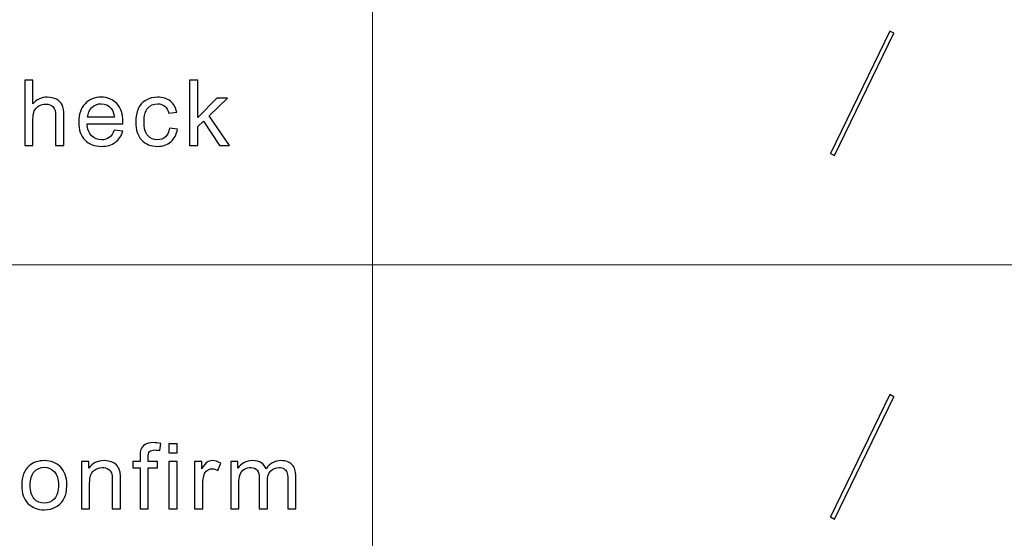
# Model space of a CAD drawing. Header units: centimetres. Extents: x -24.5 to 49.7, y -16.6 to 18.4.
# Tile 192 of 248: x 11.7 to 14, y -14.6 to -13.4. Entities that reach past the tile are written whole.
import ezdxf

# ---------------------------------------------------------------- set-up
doc = ezdxf.new("R2010")
doc.units = ezdxf.units.CM
doc.header["$MEASUREMENT"] = 0
doc.layers.add('layer 1', color=7, linetype='Continuous')

msp = doc.modelspace()

# ---------------------------------------------------------------- linework, layer by layer
at = {"layer": 'layer 1', "color": 1, "lineweight": 0}
msp.add_open_spline([(24.98821, 18.39808), (24.98821, 18.39808), (24.98821, -16.60193), (24.98821, -16.60193), (24.98821, -16.60193), (-24.51772, -16.60193), (-24.51772, -16.60193), (-24.51772, -16.60193), (-24.51772, 18.39808), (-24.51772, 18.39808), (-24.51772, 18.39808), (24.98821, 18.39808), (24.98821, 18.39808)], degree=3, knots=[0, 0, 0, 0, 0.25, 0.25, 0.25, 0.5, 0.5, 0.5, 0.75, 0.75, 0.75, 1, 1, 1, 1], dxfattribs=at)
at = {"layer": 'layer 1', "color": 5, "lineweight": 0}
msp.add_open_spline([(-23.26688, 17.18067), (-23.26688, 17.18067), (-23.26688, -15.60944), (-23.26688, -15.60944), (-23.26688, -15.60944), (23.98644, -15.60944), (23.98644, -15.60944)], degree=3, knots=[0, 0, 0, 0, 0.5, 0.5, 0.5, 1, 1, 1, 1], dxfattribs=at)
at = {"layer": 'layer 1', "lineweight": 0}
for points in [[(12.52348, -9.87641), (12.52348, -9.87641), (12.52348, -15.60944), (12.52348, -15.60944)], [(6.64187, -13.97668), (6.64187, -13.97668), (16.34023, -13.97668), (16.34023, -13.97668)]]:
    msp.add_open_spline(points, degree=3, dxfattribs=at)
at = {"layer": 'layer 1'}
for points in [[(13.70369, -13.45299), (13.70369, -13.45299), (13.56924, -13.72982), (13.56924, -13.72982), (13.56924, -13.72982), (13.56001, -13.72463), (13.56001, -13.72463), (13.56001, -13.72463), (13.69447, -13.44781), (13.69447, -13.44781), (13.69447, -13.44781), (13.70369, -13.45299), (13.70369, -13.45299)], [(13.70369, -14.27545), (13.70369, -14.27545), (13.56924, -14.55228), (13.56924, -14.55228), (13.56924, -14.55228), (13.56001, -14.54709), (13.56001, -14.54709), (13.56001, -14.54709), (13.69447, -14.27027), (13.69447, -14.27027), (13.69447, -14.27027), (13.70369, -14.27545), (13.70369, -14.27545)]]:
    msp.add_open_spline(points, degree=3, knots=[0, 0, 0, 0, 0.25, 0.25, 0.25, 0.5, 0.5, 0.5, 0.75, 0.75, 0.75, 1, 1, 1, 1], dxfattribs=at)
at = {"layer": 'layer 1', "lineweight": 9}
for points in [[(13.70369, -13.45299), (13.70369, -13.45299), (13.56924, -13.72982), (13.56924, -13.72982), (13.56924, -13.72982), (13.56001, -13.72463), (13.56001, -13.72463), (13.56001, -13.72463), (13.69447, -13.44781), (13.69447, -13.44781), (13.69447, -13.44781), (13.70369, -13.45299), (13.70369, -13.45299)], [(13.70369, -14.27545), (13.70369, -14.27545), (13.56924, -14.55228), (13.56924, -14.55228), (13.56924, -14.55228), (13.56001, -14.54709), (13.56001, -14.54709), (13.56001, -14.54709), (13.69447, -14.27027), (13.69447, -14.27027), (13.69447, -14.27027), (13.70369, -14.27545), (13.70369, -14.27545)]]:
    msp.add_open_spline(points, degree=3, knots=[0, 0, 0, 0, 0.25, 0.25, 0.25, 0.5, 0.5, 0.5, 0.75, 0.75, 0.75, 1, 1, 1, 1], dxfattribs=at)
at = {"layer": 'layer 1', "color": 250}
for points, knots in [([(11.7365, -13.70653), (11.7365, -13.70653), (11.7365, -13.55931), (11.7365, -13.55931), (11.7365, -13.55931), (11.75494, -13.55931), (11.75494, -13.55931), (11.75494, -13.55931), (11.75494, -13.61229), (11.75494, -13.61229), (11.7635, -13.60246), (11.7743, -13.59756), (11.78736, -13.59756), (11.79536, -13.59756), (11.80231, -13.5991), (11.80825, -13.60222), (11.81415, -13.60534), (11.81838, -13.60962), (11.82093, -13.6151), (11.82348, -13.62059), (11.82474, -13.62857), (11.82474, -13.63899), (11.82474, -13.63899), (11.82474, -13.70653), (11.82474, -13.70653), (11.82474, -13.70653), (11.8063, -13.70653), (11.8063, -13.70653), (11.8063, -13.70653), (11.8063, -13.63906), (11.8063, -13.63906), (11.8063, -13.63004), (11.80431, -13.62346), (11.80035, -13.61935), (11.79638, -13.61524), (11.79078, -13.61318), (11.78352, -13.61318), (11.7781, -13.61318), (11.773, -13.61455), (11.76822, -13.61733), (11.76343, -13.62011), (11.76005, -13.62387), (11.75799, -13.62864), (11.75596, -13.63337), (11.75494, -13.63991), (11.75494, -13.64827), (11.75494, -13.64827), (11.75494, -13.70653), (11.75494, -13.70653), (11.75494, -13.70653), (11.7365, -13.70653), (11.7365, -13.70653)], [0, 0, 0, 0, 0.0588235, 0.0588235, 0.0588235, 0.1176471, 0.1176471, 0.1176471, 0.1764706, 0.1764706, 0.1764706, 0.2352941, 0.2352941, 0.2352941, 0.2941176, 0.2941176, 0.2941176, 0.3529412, 0.3529412, 0.3529412, 0.4117647, 0.4117647, 0.4117647, 0.4705882, 0.4705882, 0.4705882, 0.5294118, 0.5294118, 0.5294118, 0.5882353, 0.5882353, 0.5882353, 0.6470588, 0.6470588, 0.6470588, 0.7058824, 0.7058824, 0.7058824, 0.7647059, 0.7647059, 0.7647059, 0.8235294, 0.8235294, 0.8235294, 0.8823529, 0.8823529, 0.8823529, 0.9411765, 0.9411765, 0.9411765, 1, 1, 1, 1]), ([(12.10945, -13.70653), (12.10945, -13.70653), (12.10945, -13.55931), (12.10945, -13.55931), (12.10945, -13.55931), (12.1279, -13.55931), (12.1279, -13.55931), (12.1279, -13.55931), (12.1279, -13.64317), (12.1279, -13.64317), (12.1279, -13.64317), (12.17149, -13.59982), (12.17149, -13.59982), (12.17149, -13.59982), (12.19532, -13.59982), (12.19532, -13.59982), (12.19532, -13.59982), (12.15382, -13.63947), (12.15382, -13.63947), (12.15382, -13.63947), (12.19951, -13.70653), (12.19951, -13.70653), (12.19951, -13.70653), (12.1768, -13.70653), (12.1768, -13.70653), (12.1768, -13.70653), (12.14068, -13.65201), (12.14068, -13.65201), (12.14068, -13.65201), (12.1279, -13.66421), (12.1279, -13.66421), (12.1279, -13.66421), (12.1279, -13.70653), (12.1279, -13.70653), (12.1279, -13.70653), (12.10945, -13.70653), (12.10945, -13.70653)], [0, 0, 0, 0, 0.0833333, 0.0833333, 0.0833333, 0.1666667, 0.1666667, 0.1666667, 0.25, 0.25, 0.25, 0.3333333, 0.3333333, 0.3333333, 0.4166667, 0.4166667, 0.4166667, 0.5, 0.5, 0.5, 0.5833333, 0.5833333, 0.5833333, 0.6666667, 0.6666667, 0.6666667, 0.75, 0.75, 0.75, 0.8333333, 0.8333333, 0.8333333, 0.9166667, 0.9166667, 0.9166667, 1, 1, 1, 1]), ([(11.93891, -13.67199), (11.93891, -13.67199), (11.95799, -13.67445), (11.95799, -13.67445), (11.95501, -13.68532), (11.94947, -13.69378), (11.94135, -13.69978), (11.93325, -13.70578), (11.92291, -13.70879), (11.9103, -13.70879), (11.89444, -13.70879), (11.88187, -13.70399), (11.87257, -13.6944), (11.86329, -13.68484), (11.85864, -13.67137), (11.85864, -13.65407), (11.85864, -13.63618), (11.86332, -13.62226), (11.87272, -13.61239), (11.88212, -13.60249), (11.89431, -13.59756), (11.90929, -13.59756), (11.92379, -13.59756), (11.93562, -13.60239), (11.94482, -13.61209), (11.954, -13.62178), (11.95861, -13.63542), (11.95861, -13.653), (11.95861, -13.65407), (11.95858, -13.65568), (11.95851, -13.6578), (11.95851, -13.6578), (11.8775, -13.6578), (11.8775, -13.6578), (11.8782, -13.66949), (11.88155, -13.67846), (11.88763, -13.68467), (11.89368, -13.69087), (11.90125, -13.69399), (11.9103, -13.69399), (11.91704, -13.69399), (11.92281, -13.69224), (11.92756, -13.68874), (11.93234, -13.68525), (11.93611, -13.67966), (11.93891, -13.67199)], [0, 0, 0, 0, 0.0666667, 0.0666667, 0.0666667, 0.1333333, 0.1333333, 0.1333333, 0.2, 0.2, 0.2, 0.2666667, 0.2666667, 0.2666667, 0.3333333, 0.3333333, 0.3333333, 0.4, 0.4, 0.4, 0.4666667, 0.4666667, 0.4666667, 0.5333333, 0.5333333, 0.5333333, 0.6, 0.6, 0.6, 0.6666667, 0.6666667, 0.6666667, 0.7333333, 0.7333333, 0.7333333, 0.8, 0.8, 0.8, 0.8666667, 0.8666667, 0.8666667, 0.9333333, 0.9333333, 0.9333333, 1, 1, 1, 1]), ([(11.87855, -13.643), (11.87855, -13.643), (11.93912, -13.643), (11.93912, -13.643), (11.93831, -13.63402), (11.93598, -13.6273), (11.93217, -13.62281), (11.92634, -13.61586), (11.91872, -13.61236), (11.90939, -13.61236), (11.90094, -13.61236), (11.89385, -13.61514), (11.88809, -13.62069), (11.88236, -13.62624), (11.87918, -13.63368), (11.87855, -13.643)], [0, 0, 0, 0, 0.2, 0.2, 0.2, 0.4, 0.4, 0.4, 0.6, 0.6, 0.6, 0.8, 0.8, 0.8, 1, 1, 1, 1]), ([(12.06398, -13.66746), (12.06398, -13.66746), (12.082, -13.66993), (12.082, -13.66993), (12.08002, -13.6821), (12.07499, -13.69159), (12.06685, -13.69848), (12.05871, -13.70536), (12.04868, -13.70879), (12.03685, -13.70879), (12.02199, -13.70879), (12.01005, -13.70403), (12.00103, -13.6945), (11.99199, -13.68498), (11.98748, -13.67134), (11.98748, -13.65359), (11.98748, -13.64207), (11.98943, -13.63203), (11.99332, -13.6234), (11.99719, -13.61479), (12.00309, -13.60832), (12.01107, -13.60403), (12.01899, -13.59972), (12.02762, -13.59756), (12.03698, -13.59756), (12.04875, -13.59756), (12.05843, -13.60047), (12.06591, -13.60633), (12.07341, -13.61219), (12.07823, -13.62052), (12.08033, -13.63128), (12.08033, -13.63128), (12.06251, -13.63395), (12.06251, -13.63395), (12.0608, -13.62679), (12.0578, -13.62141), (12.05343, -13.61778), (12.0491, -13.61418), (12.04386, -13.61236), (12.03771, -13.61236), (12.02843, -13.61236), (12.02087, -13.61562), (12.01504, -13.62213), (12.00924, -13.62867), (12.00635, -13.63895), (12.00635, -13.65307), (12.00635, -13.6674), (12.00914, -13.67778), (12.01472, -13.68426), (12.02035, -13.69073), (12.02765, -13.69399), (12.03663, -13.69399), (12.0439, -13.69399), (12.04994, -13.69183), (12.05477, -13.68748), (12.05962, -13.68316), (12.06269, -13.67648), (12.06398, -13.66746)], [0, 0, 0, 0, 0.0526316, 0.0526316, 0.0526316, 0.1052632, 0.1052632, 0.1052632, 0.1578947, 0.1578947, 0.1578947, 0.2105263, 0.2105263, 0.2105263, 0.2631579, 0.2631579, 0.2631579, 0.3157895, 0.3157895, 0.3157895, 0.3684211, 0.3684211, 0.3684211, 0.4210526, 0.4210526, 0.4210526, 0.4736842, 0.4736842, 0.4736842, 0.5263158, 0.5263158, 0.5263158, 0.5789474, 0.5789474, 0.5789474, 0.6315789, 0.6315789, 0.6315789, 0.6842105, 0.6842105, 0.6842105, 0.7368421, 0.7368421, 0.7368421, 0.7894737, 0.7894737, 0.7894737, 0.8421053, 0.8421053, 0.8421053, 0.8947368, 0.8947368, 0.8947368, 0.9473684, 0.9473684, 0.9473684, 1, 1, 1, 1]), ([(11.99733, -14.52899), (11.99733, -14.52899), (11.99733, -14.43626), (11.99733, -14.43626), (11.99733, -14.43626), (11.98098, -14.43626), (11.98098, -14.43626), (11.98098, -14.43626), (11.98098, -14.42228), (11.98098, -14.42228), (11.98098, -14.42228), (11.99733, -14.42228), (11.99733, -14.42228), (11.99733, -14.42228), (11.99733, -14.41097), (11.99733, -14.41097), (11.99733, -14.40381), (11.99796, -14.3985), (11.99925, -14.39504), (12.00103, -14.39037), (12.00411, -14.38657), (12.00858, -14.38366), (12.01301, -14.38075), (12.01927, -14.37931), (12.0273, -14.37931), (12.03251, -14.37931), (12.03824, -14.37992), (12.04452, -14.38112), (12.04452, -14.38112), (12.04177, -14.39695), (12.04177, -14.39695), (12.03793, -14.3963), (12.03433, -14.39596), (12.0309, -14.39596), (12.02532, -14.39596), (12.02136, -14.39713), (12.01903, -14.39946), (12.01672, -14.40179), (12.01557, -14.40614), (12.01557, -14.41251), (12.01557, -14.41251), (12.01557, -14.42228), (12.01557, -14.42228), (12.01557, -14.42228), (12.03673, -14.42228), (12.03673, -14.42228), (12.03673, -14.42228), (12.03673, -14.43626), (12.03673, -14.43626), (12.03673, -14.43626), (12.01577, -14.43626), (12.01577, -14.43626), (12.01577, -14.43626), (12.01577, -14.52899), (12.01577, -14.52899), (12.01577, -14.52899), (11.99733, -14.52899), (11.99733, -14.52899)], [0, 0, 0, 0, 0.0526316, 0.0526316, 0.0526316, 0.1052632, 0.1052632, 0.1052632, 0.1578947, 0.1578947, 0.1578947, 0.2105263, 0.2105263, 0.2105263, 0.2631579, 0.2631579, 0.2631579, 0.3157895, 0.3157895, 0.3157895, 0.3684211, 0.3684211, 0.3684211, 0.4210526, 0.4210526, 0.4210526, 0.4736842, 0.4736842, 0.4736842, 0.5263158, 0.5263158, 0.5263158, 0.5789474, 0.5789474, 0.5789474, 0.6315789, 0.6315789, 0.6315789, 0.6842105, 0.6842105, 0.6842105, 0.7368421, 0.7368421, 0.7368421, 0.7894737, 0.7894737, 0.7894737, 0.8421053, 0.8421053, 0.8421053, 0.8947368, 0.8947368, 0.8947368, 0.9473684, 0.9473684, 0.9473684, 1, 1, 1, 1]), ([(12.06282, -14.40233), (12.06282, -14.40233), (12.06282, -14.38177), (12.06282, -14.38177), (12.06282, -14.38177), (12.08126, -14.38177), (12.08126, -14.38177), (12.08126, -14.38177), (12.08126, -14.40233), (12.08126, -14.40233), (12.08126, -14.40233), (12.06282, -14.40233), (12.06282, -14.40233)], [0, 0, 0, 0, 0.25, 0.25, 0.25, 0.5, 0.5, 0.5, 0.75, 0.75, 0.75, 1, 1, 1, 1]), ([(11.72959, -14.47563), (11.72959, -14.45593), (11.73517, -14.44133), (11.74639, -14.43184), (11.75571, -14.42396), (11.76713, -14.42002), (11.78059, -14.42002), (11.7955, -14.42002), (11.80772, -14.42481), (11.81722, -14.43441), (11.82669, -14.44397), (11.83144, -14.45723), (11.83144, -14.47413), (11.83144, -14.48783), (11.82935, -14.49859), (11.82515, -14.50644), (11.82096, -14.51429), (11.81485, -14.52039), (11.80681, -14.52474), (11.79881, -14.52909), (11.79005, -14.53125), (11.78059, -14.53125), (11.76536, -14.53125), (11.75305, -14.52649), (11.74367, -14.51693), (11.73427, -14.50737), (11.72959, -14.49359), (11.72959, -14.47563)], [0, 0, 0, 0, 0.1111111, 0.1111111, 0.1111111, 0.2222222, 0.2222222, 0.2222222, 0.3333333, 0.3333333, 0.3333333, 0.4444444, 0.4444444, 0.4444444, 0.5555556, 0.5555556, 0.5555556, 0.6666667, 0.6666667, 0.6666667, 0.7777778, 0.7777778, 0.7777778, 0.8888889, 0.8888889, 0.8888889, 1, 1, 1, 1]), ([(11.86471, -14.52899), (11.86471, -14.52899), (11.86471, -14.42228), (11.86471, -14.42228), (11.86471, -14.42228), (11.88127, -14.42228), (11.88127, -14.42228), (11.88127, -14.42228), (11.88127, -14.43743), (11.88127, -14.43743), (11.88924, -14.42581), (11.90077, -14.42002), (11.91582, -14.42002), (11.92239, -14.42002), (11.92839, -14.42118), (11.93388, -14.42348), (11.93936, -14.42577), (11.94349, -14.42882), (11.94621, -14.43256), (11.94894, -14.43629), (11.95086, -14.44075), (11.95194, -14.44589), (11.9526, -14.44925), (11.95295, -14.45511), (11.95295, -14.46347), (11.95295, -14.46347), (11.95295, -14.52899), (11.95295, -14.52899), (11.95295, -14.52899), (11.93451, -14.52899), (11.93451, -14.52899), (11.93451, -14.52899), (11.93451, -14.46415), (11.93451, -14.46415), (11.93451, -14.45679), (11.93381, -14.45127), (11.93238, -14.44764), (11.93094, -14.444), (11.92839, -14.44109), (11.92477, -14.4389), (11.92113, -14.43674), (11.91684, -14.43564), (11.91194, -14.43564), (11.90411, -14.43564), (11.89738, -14.43808), (11.89169, -14.44298), (11.88599, -14.44784), (11.88316, -14.45713), (11.88316, -14.47077), (11.88316, -14.47077), (11.88316, -14.52899), (11.88316, -14.52899), (11.88316, -14.52899), (11.86471, -14.52899), (11.86471, -14.52899)], [0, 0, 0, 0, 0.0555556, 0.0555556, 0.0555556, 0.1111111, 0.1111111, 0.1111111, 0.1666667, 0.1666667, 0.1666667, 0.2222222, 0.2222222, 0.2222222, 0.2777778, 0.2777778, 0.2777778, 0.3333333, 0.3333333, 0.3333333, 0.3888889, 0.3888889, 0.3888889, 0.4444444, 0.4444444, 0.4444444, 0.5, 0.5, 0.5, 0.5555556, 0.5555556, 0.5555556, 0.6111111, 0.6111111, 0.6111111, 0.6666667, 0.6666667, 0.6666667, 0.7222222, 0.7222222, 0.7222222, 0.7777778, 0.7777778, 0.7777778, 0.8333333, 0.8333333, 0.8333333, 0.8888889, 0.8888889, 0.8888889, 0.9444444, 0.9444444, 0.9444444, 1, 1, 1, 1]), ([(12.12082, -14.52899), (12.12082, -14.52899), (12.12082, -14.42228), (12.12082, -14.42228), (12.12082, -14.42228), (12.13739, -14.42228), (12.13739, -14.42228), (12.13739, -14.42228), (12.13739, -14.43862), (12.13739, -14.43862), (12.14161, -14.43105), (12.14552, -14.42605), (12.14912, -14.42365), (12.15272, -14.42122), (12.15666, -14.42002), (12.16096, -14.42002), (12.16718, -14.42002), (12.1735, -14.42194), (12.17993, -14.42574), (12.17993, -14.42574), (12.17336, -14.44243), (12.17336, -14.44243), (12.16889, -14.43996), (12.16442, -14.43873), (12.15995, -14.43873), (12.15593, -14.43873), (12.15233, -14.43993), (12.14916, -14.44229), (12.14598, -14.44466), (12.14371, -14.44795), (12.14234, -14.45216), (12.14028, -14.45857), (12.13927, -14.46559), (12.13927, -14.47324), (12.13927, -14.47324), (12.13927, -14.52899), (12.13927, -14.52899), (12.13927, -14.52899), (12.12082, -14.52899), (12.12082, -14.52899)], [0, 0, 0, 0, 0.0769231, 0.0769231, 0.0769231, 0.1538462, 0.1538462, 0.1538462, 0.2307692, 0.2307692, 0.2307692, 0.3076923, 0.3076923, 0.3076923, 0.3846154, 0.3846154, 0.3846154, 0.4615385, 0.4615385, 0.4615385, 0.5384615, 0.5384615, 0.5384615, 0.6153846, 0.6153846, 0.6153846, 0.6923077, 0.6923077, 0.6923077, 0.7692308, 0.7692308, 0.7692308, 0.8461538, 0.8461538, 0.8461538, 0.9230769, 0.9230769, 0.9230769, 1, 1, 1, 1]), ([(12.20248, -14.52899), (12.20248, -14.52899), (12.20248, -14.42228), (12.20248, -14.42228), (12.20248, -14.42228), (12.21904, -14.42228), (12.21904, -14.42228), (12.21904, -14.42228), (12.21904, -14.43736), (12.21904, -14.43736), (12.22243, -14.43215), (12.22697, -14.42793), (12.23262, -14.42478), (12.23829, -14.42159), (12.24471, -14.42002), (12.25194, -14.42002), (12.25998, -14.42002), (12.26658, -14.42166), (12.27172, -14.42492), (12.27686, -14.42821), (12.28048, -14.43276), (12.28258, -14.43866), (12.29125, -14.42622), (12.30246, -14.42002), (12.31629, -14.42002), (12.32712, -14.42002), (12.33547, -14.42293), (12.34127, -14.42879), (12.3471, -14.43465), (12.35004, -14.44366), (12.35004, -14.45583), (12.35004, -14.45583), (12.35004, -14.52899), (12.35004, -14.52899), (12.35004, -14.52899), (12.3316, -14.52899), (12.3316, -14.52899), (12.3316, -14.52899), (12.3316, -14.46182), (12.3316, -14.46182), (12.3316, -14.45463), (12.33096, -14.44942), (12.32977, -14.44623), (12.32859, -14.44305), (12.32642, -14.44051), (12.32325, -14.43856), (12.3201, -14.4366), (12.3164, -14.43564), (12.31217, -14.43564), (12.30448, -14.43564), (12.29813, -14.43814), (12.29306, -14.44311), (12.288, -14.44812), (12.28548, -14.4561), (12.28548, -14.46707), (12.28548, -14.46707), (12.28548, -14.52899), (12.28548, -14.52899), (12.28548, -14.52899), (12.26704, -14.52899), (12.26704, -14.52899), (12.26704, -14.52899), (12.26704, -14.45973), (12.26704, -14.45973), (12.26704, -14.45171), (12.26553, -14.44568), (12.26253, -14.44167), (12.25953, -14.43766), (12.2546, -14.43564), (12.24779, -14.43564), (12.24261, -14.43564), (12.23783, -14.43698), (12.23343, -14.43965), (12.22903, -14.44233), (12.22586, -14.44623), (12.22386, -14.45141), (12.2219, -14.45655), (12.22092, -14.46398), (12.22092, -14.47368), (12.22092, -14.47368), (12.22092, -14.52899), (12.22092, -14.52899), (12.22092, -14.52899), (12.20248, -14.52899), (12.20248, -14.52899)], [0, 0, 0, 0, 0.0357143, 0.0357143, 0.0357143, 0.0714286, 0.0714286, 0.0714286, 0.1071429, 0.1071429, 0.1071429, 0.1428571, 0.1428571, 0.1428571, 0.1785714, 0.1785714, 0.1785714, 0.2142857, 0.2142857, 0.2142857, 0.25, 0.25, 0.25, 0.2857143, 0.2857143, 0.2857143, 0.3214286, 0.3214286, 0.3214286, 0.3571429, 0.3571429, 0.3571429, 0.3928571, 0.3928571, 0.3928571, 0.4285714, 0.4285714, 0.4285714, 0.4642857, 0.4642857, 0.4642857, 0.5, 0.5, 0.5, 0.5357143, 0.5357143, 0.5357143, 0.5714286, 0.5714286, 0.5714286, 0.6071429, 0.6071429, 0.6071429, 0.6428571, 0.6428571, 0.6428571, 0.6785714, 0.6785714, 0.6785714, 0.7142857, 0.7142857, 0.7142857, 0.75, 0.75, 0.75, 0.7857143, 0.7857143, 0.7857143, 0.8214286, 0.8214286, 0.8214286, 0.8571429, 0.8571429, 0.8571429, 0.8928571, 0.8928571, 0.8928571, 0.9285714, 0.9285714, 0.9285714, 0.9642857, 0.9642857, 0.9642857, 1, 1, 1, 1]), ([(11.74845, -14.47567), (11.74845, -14.48931), (11.75148, -14.49952), (11.75756, -14.50627), (11.76368, -14.51306), (11.77133, -14.51645), (11.78059, -14.51645), (11.78974, -14.51645), (11.79736, -14.51306), (11.80346, -14.50624), (11.80955, -14.49942), (11.81258, -14.48903), (11.81258, -14.47509), (11.81258, -14.46193), (11.80951, -14.45195), (11.80339, -14.4452), (11.79728, -14.43842), (11.78967, -14.43503), (11.78059, -14.43503), (11.77133, -14.43503), (11.76368, -14.43838), (11.75756, -14.44514), (11.75148, -14.45189), (11.74845, -14.46206), (11.74845, -14.47567)], [0, 0, 0, 0, 0.125, 0.125, 0.125, 0.25, 0.25, 0.25, 0.375, 0.375, 0.375, 0.5, 0.5, 0.5, 0.625, 0.625, 0.625, 0.75, 0.75, 0.75, 0.875, 0.875, 0.875, 1, 1, 1, 1]), ([(12.06282, -14.52899), (12.06282, -14.52899), (12.06282, -14.42228), (12.06282, -14.42228), (12.06282, -14.42228), (12.08126, -14.42228), (12.08126, -14.42228), (12.08126, -14.42228), (12.08126, -14.52899), (12.08126, -14.52899), (12.08126, -14.52899), (12.06282, -14.52899), (12.06282, -14.52899)], [0, 0, 0, 0, 0.25, 0.25, 0.25, 0.5, 0.5, 0.5, 0.75, 0.75, 0.75, 1, 1, 1, 1])]:
    msp.add_open_spline(points, degree=3, knots=knots, dxfattribs=at)

doc.saveas('drawing.dxf')
